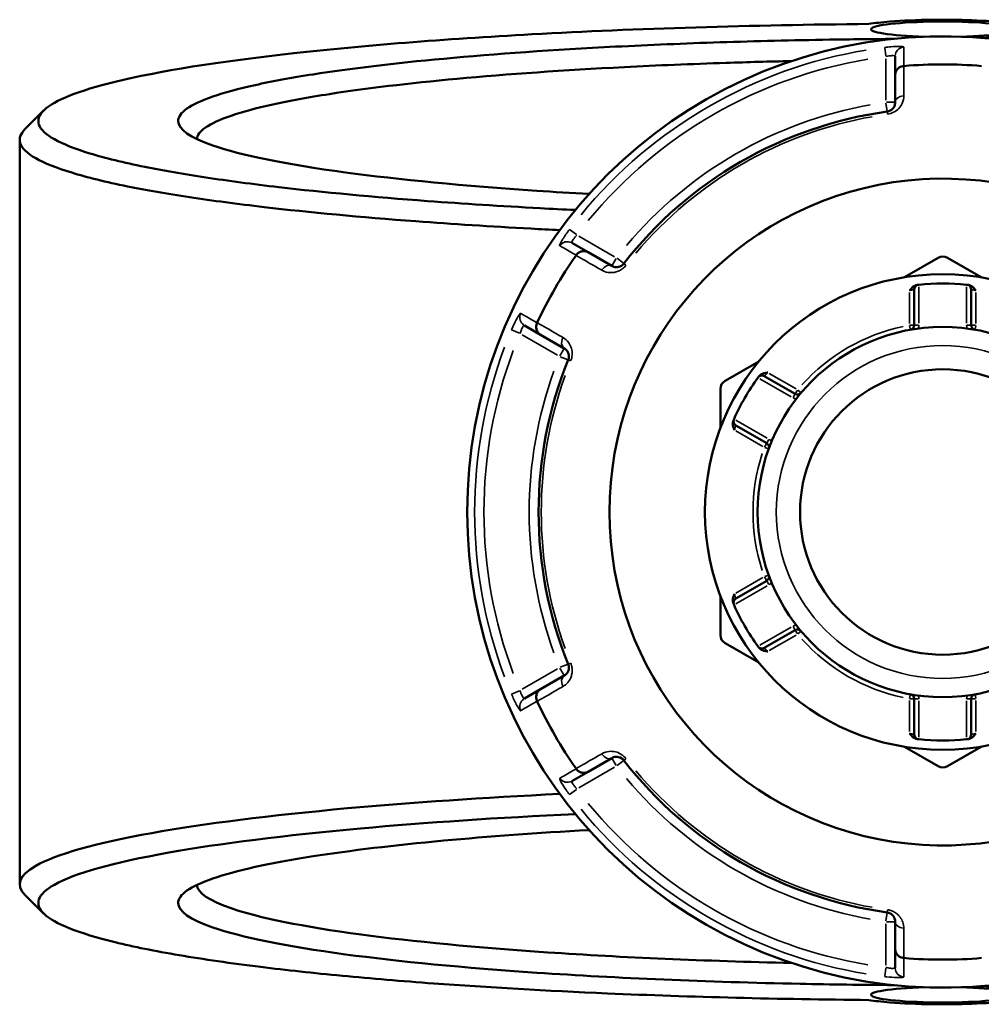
# Model space of a CAD drawing. Header units: millimetres. Extents: x 0 to 926, y 0 to 979.
# Tile 13 of 18: x 313 to 416, y 704 to 810. Entities that reach past the tile are written whole.
import ezdxf

# ---------------------------------------------------------------- set-up
doc = ezdxf.new("R2010")
doc.units = ezdxf.units.MM
doc.layers.add('Visible (ANSI)', color=7, linetype='Continuous', lineweight=50)
doc.layers.add('Visible Narrow (ANSI)', color=7, linetype='Continuous', lineweight=35)

msp = doc.modelspace()

# ---------------------------------------------------------------- linework, layer by layer
at = {"layer": 'Visible (ANSI)'}
for p, q in [((406.452, 805.798), (406.452, 803.792)), ((406.452, 803.792), (406.452, 800.865)), ((312.552, 796.845), (312.552, 717.027)), ((373.524, 784.781), (371.787, 785.784)), ((376.059, 783.317), (373.524, 784.781)), ((411.052, 784.188), (407.441, 782.103)), ((415.664, 782.103), (412.052, 784.188)), ((408.492, 780.799), (408.492, 776.973)), ((414.612, 776.973), (414.612, 780.799)), ((366.687, 776.951), (368.424, 775.947)), ((368.424, 775.947), (370.959, 774.484)), ((391.813, 773.08), (388.202, 770.995)), ((395.731, 769.604), (392.416, 771.518)), ((387.702, 770.129), (387.702, 765.959)), ((389.356, 766.218), (392.671, 764.304)), ((392.671, 749.568), (389.356, 747.655)), ((387.702, 747.914), (387.702, 743.744)), ((392.416, 742.355), (395.731, 744.268)), ((388.202, 742.878), (391.813, 740.793)), ((370.959, 739.389), (368.424, 737.925)), ((368.424, 737.925), (366.687, 736.922)), ((408.492, 736.9), (408.492, 733.073)), ((414.612, 733.073), (414.612, 736.9)), ((407.441, 731.77), (411.052, 729.685)), ((412.052, 729.685), (415.664, 731.77)), ((373.524, 729.092), (376.059, 730.555)), ((371.787, 728.089), (373.524, 729.092)), ((406.452, 713.008), (406.452, 710.081)), ((406.452, 710.081), (406.452, 708.074))]:
    msp.add_line(p, q, dxfattribs=at)
for radius in [25.5, 19.85, 15.3]:
    msp.add_circle((411.552, 756.936), radius, dxfattribs=at)
for centre, radius, start, end in [((411.552, 756.936), 51, 18.66141, 341.33859), ((411.552, 756.936), 47.999, 85.02648, 94.97352), ((411.552, 756.936), 43.35, 97.90565, 142.09435), ((411.552, 756.936), 35.749, 22.18705, 337.81295), ((411.552, 756.936), 47.999, 145.02648, 154.97352), ((411.552, 783.322), 1, 60, 120), ((408.992, 780.799), 0.5, 96.1232, 180), ((411.552, 756.936), 24.5, 84.00223, 95.99777), ((414.112, 780.799), 0.5, 0, 83.8768), ((407.992, 776.973), 0.5, 280.07508, 0), ((415.112, 776.973), 0.5, 180, 259.92492), ((411.552, 756.936), 43.35, 157.90565, 202.09435), ((388.702, 770.129), 1, 120, 180), ((411.552, 756.936), 24.5, 144.00223, 155.99777), ((392.166, 771.085), 0.5, 60, 143.8768), ((395.981, 770.037), 0.5, 240, 319.92492), ((389.606, 766.651), 0.5, 156.1232, 240), ((392.421, 763.871), 0.5, 340.07508, 60), ((392.421, 750.001), 0.5, 300, 19.92492), ((389.606, 747.222), 0.5, 120, 203.8768), ((411.552, 756.936), 24.5, 204.00223, 215.99777), ((395.981, 743.835), 0.5, 40.07508, 120), ((388.702, 743.744), 1, 180, 240), ((392.166, 742.788), 0.5, 216.1232, 300), ((407.992, 736.9), 0.5, 0, 79.92492), ((415.112, 736.9), 0.5, 100.07508, 180), ((411.552, 756.936), 47.999, 205.02648, 214.97352), ((408.992, 733.073), 0.5, 180, 263.8768), ((414.112, 733.073), 0.5, 276.1232, 0), ((411.552, 756.936), 24.5, 264.00223, 275.99777), ((411.552, 756.936), 43.35, 217.90565, 262.09435), ((411.552, 730.551), 1, 240, 300), ((411.552, 756.936), 47.999, 265.02648, 274.97352)]:
    msp.add_arc(centre, radius, start, end, dxfattribs=at)
for centre, major_axis in [((411.552, 808.701), (-7.68, 0)), ((411.552, 705.172), (7.68, 0))]:
    msp.add_ellipse(centre, major_axis=major_axis, ratio=0.1076088, start_param=1.8222141, end_param=7.6025639, dxfattribs=at)
for points, knots in [([(372.151, 789.318), (370.875, 789.379), (369.61, 789.443), (364.172, 789.734), (360.135, 789.991), (350.499, 790.71), (345.146, 791.21), (337.544, 792.094), (334.923, 792.441), (330.116, 793.168), (327.929, 793.548), (323.68, 794.405), (321.709, 794.887), (318.461, 795.877), (317.185, 796.385), (315.357, 797.416), (314.805, 797.939), (314.438, 798.989), (314.622, 799.515), (315.173, 800.036), (316.275, 801.079), (318.851, 802.104), (327.417, 804.197), (333.939, 805.24), (349.351, 806.949), (358.023, 807.638), (378.722, 808.773), (391.07, 809.151), (403.626, 809.261)], [0.4183327, 0.4183327, 0.4183327, 0.4183327, 0.4615453, 0.4615453, 0.6062071, 0.6062071, 0.8241766, 0.8241766, 0.952394, 0.952394, 1.0806113, 1.0806113, 1.2314553, 1.2314553, 1.3822992, 1.3822992, 1.5331432, 1.5331432, 1.6839871, 1.6839871, 1.6839871, 1.985675, 1.985675, 2.3411623, 2.3411623, 2.6700963, 2.6700963, 3.05978, 3.05978, 3.05978, 3.05978]), ([(403.626, 809.261), (404.234, 809.361), (405.005, 809.449), (407.22, 809.627), (408.81, 809.695), (411.872, 809.733), (413.329, 809.716), (416.115, 809.611), (417.427, 809.519), (419.119, 809.325), (419.665, 809.239), (420.08, 809.147), (420.496, 809.055), (420.782, 808.956), (421.154, 808.692), (421.012, 808.524), (420.009, 808.21), (419.133, 808.065), (417.278, 807.88), (416.463, 807.821), (415.584, 807.777)], [-4.132247, -4.132247, -4.132247, -4.132247, -3.7820353, -3.7820353, -3.2580491, -3.2580491, -2.8051069, -2.8051069, -2.3233879, -2.3233879, -2.0223135, -2.0223135, -2.0223135, -1.7212392, -1.7212392, -1.2395202, -1.2395202, -0.7472553, -0.7472553, -0.4398674, -0.4398674, -0.4398674, -0.4398674]), ([(406.262, 807.661), (403.968, 807.645), (401.68, 807.619), (395.44, 807.518), (391.517, 807.423), (383.843, 807.172), (380.092, 807.016), (369.826, 806.493), (363.611, 806.058), (352.732, 805.05), (348.01, 804.484), (341.693, 803.498), (339.61, 803.114), (336.004, 802.316), (334.481, 801.902), (332.031, 801.055), (331.103, 800.621), (329.864, 799.744), (329.552, 799.301), (329.552, 798.857), (329.552, 797.97), (330.806, 797.083), (336.281, 795.189), (341.137, 794.205), (353.243, 792.575), (360.216, 791.906), (369.848, 791.257), (371.718, 791.142), (373.628, 791.035)], [0.0645476, 0.0645476, 0.0645476, 0.0645476, 0.1486496, 0.1486496, 0.2953675, 0.2953675, 0.4420853, 0.4420853, 0.7108603, 0.7108603, 0.9673324, 0.9673324, 1.1181984, 1.1181984, 1.2690644, 1.2690644, 1.4199304, 1.4199304, 1.5707963, 1.5707963, 1.5707963, 1.8725283, 1.8725283, 2.2450488, 2.2450488, 2.5820546, 2.5820546, 2.6608367, 2.6608367, 2.6608367, 2.6608367]), ([(331.555, 796.919), (331.588, 797.335), (331.902, 797.751), (333.108, 798.59), (334.023, 799.013), (336.432, 799.839), (337.926, 800.242), (341.458, 801.02), (343.496, 801.394), (349.671, 802.355), (354.28, 802.906), (364.888, 803.888), (370.943, 804.311), (380.939, 804.82), (384.591, 804.972), (390.63, 805.169), (392.967, 805.234), (395.326, 805.286)], [-1.564937, -1.564937, -1.564937, -1.564937, -1.4199304, -1.4199304, -1.2690644, -1.2690644, -1.1181984, -1.1181984, -0.9673324, -0.9673324, -0.7108603, -0.7108603, -0.4420853, -0.4420853, -0.2953675, -0.2953675, -0.204791, -0.204791, -0.204791, -0.204791]), ([(406.452, 803.792), (406.452, 803.793), (406.452, 803.795), (406.453, 803.915), (406.476, 804.033), (406.566, 804.253), (406.631, 804.355), (406.799, 804.532), (406.901, 804.605), (407.124, 804.71), (407.243, 804.742), (407.366, 804.753)], [-0.15371258, -0.15371258, -0.15371258, -0.15371258, -0.15323729, -0.15323729, -0.11409168, -0.11409168, -0.07545593, -0.07545593, -0.03695789, -0.03695789, 0, 0, 0, 0]), ([(406.452, 800.865), (406.452, 800.726), (406.424, 800.586), (406.28, 800.269), (406.134, 800.091), (405.815, 799.927), (405.704, 799.89), (405.59, 799.874)], [0, 0, 0, 0, 0.11734182, 0.11734182, 0.27620858, 0.27620858, 0.34541645, 0.34541645, 0.34541645, 0.34541645]), ([(313.121, 797.986), (312.617, 797.482), (312.448, 796.974), (312.791, 795.932), (313.344, 795.398), (315.19, 794.345), (316.482, 793.827), (319.78, 792.816), (321.784, 792.324), (326.108, 791.448), (328.336, 791.06), (333.235, 790.317), (335.908, 789.963), (343.665, 789.059), (349.129, 788.547), (358.973, 787.812), (363.098, 787.55), (368.402, 787.266), (369.434, 787.213), (370.474, 787.162)], [-1.675879, -1.675879, -1.675879, -1.675879, -1.5331432, -1.5331432, -1.3822992, -1.3822992, -1.2314553, -1.2314553, -1.0806113, -1.0806113, -0.952394, -0.952394, -0.8241766, -0.8241766, -0.6062071, -0.6062071, -0.4615453, -0.4615453, -0.4269664, -0.4269664, -0.4269664, -0.4269664]), ([(372.236, 784.47), (372.306, 784.571), (372.393, 784.658), (372.596, 784.799), (372.71, 784.85), (372.947, 784.908), (373.068, 784.913), (373.304, 784.881), (373.418, 784.842), (373.522, 784.782), (373.523, 784.782), (373.524, 784.781)], [-0.15359504, -0.15359504, -0.15359504, -0.15359504, -0.11655084, -0.11655084, -0.07796278, -0.07796278, -0.03923704, -0.03923704, 0, 0, 0.00047627, 0.00047627, 0.00047627, 0.00047627]), ([(377.348, 783.569), (377.322, 783.535), (377.293, 783.503), (377.214, 783.425), (377.161, 783.382), (377.033, 783.298), (376.956, 783.262), (376.809, 783.212), (376.739, 783.197), (376.568, 783.178), (376.469, 783.183), (376.261, 783.222), (376.155, 783.262), (376.059, 783.317)], [0, 0, 0, 0, 0.02585168, 0.02585168, 0.06721438, 0.06721438, 0.12288915, 0.12288915, 0.17445287, 0.17445287, 0.25141662, 0.25141662, 0.34541603, 0.34541603, 0.34541603, 0.34541603]), ([(407.992, 780.671), (407.993, 780.672), (407.994, 780.674), (408.078, 780.784), (408.163, 780.893), (408.336, 781.065), (408.43, 781.144), (408.635, 781.248), (408.722, 781.272), (408.802, 781.282)], [-0.000503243, -0.000503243, -0.000503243, -0.000503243, 0, 0, 0.040898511, 0.040898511, 0.07222033, 0.07222033, 0.097403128, 0.097403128, 0.097403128, 0.097403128]), ([(408.939, 781.297), (408.939, 781.297), (408.933, 781.296), (408.9, 781.292), (408.863, 781.288), (408.809, 781.282), (408.806, 781.282), (408.802, 781.282)], [0.631886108, 0.631886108, 0.631886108, 0.631886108, 0.651250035, 0.651250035, 0.682232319, 0.682232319, 0.684271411, 0.684271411, 0.684271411, 0.684271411]), ([(414.303, 781.282), (414.299, 781.282), (414.296, 781.282), (414.242, 781.288), (414.205, 781.292), (414.172, 781.296), (414.166, 781.297), (414.166, 781.297)], [0.579500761, 0.579500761, 0.579500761, 0.579500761, 0.581525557, 0.581525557, 0.612516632, 0.612516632, 0.631886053, 0.631886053, 0.631886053, 0.631886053]), ([(414.303, 781.282), (414.383, 781.272), (414.47, 781.248), (414.674, 781.144), (414.769, 781.065), (414.942, 780.893), (415.027, 780.784), (415.11, 780.674), (415.111, 780.672), (415.112, 780.671)], [0, 0, 0, 0, 0.02421576, 0.02421576, 0.054334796, 0.054334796, 0.093662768, 0.093662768, 0.094146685, 0.094146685, 0.094146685, 0.094146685]), ([(368.424, 775.947), (368.423, 775.948), (368.422, 775.949), (368.318, 776.009), (368.228, 776.088), (368.081, 776.276), (368.026, 776.384), (367.957, 776.618), (367.944, 776.742), (367.965, 776.988), (367.997, 777.107), (368.049, 777.219)], [-0.15371258, -0.15371258, -0.15371258, -0.15371258, -0.15323743, -0.15323743, -0.11409174, -0.11409174, -0.0754562, -0.0754562, -0.03695796, -0.03695796, 0, 0, 0, 0]), ([(370.959, 774.484), (371.079, 774.415), (371.187, 774.32), (371.393, 774.032), (371.475, 773.807), (371.45, 773.447), (371.426, 773.341), (371.386, 773.242)], [0, 0, 0, 0, 0.11734182, 0.11734182, 0.28109054, 0.28109054, 0.34541684, 0.34541684, 0.34541684, 0.34541684]), ([(391.844, 771.491), (391.892, 771.556), (391.957, 771.619), (392.149, 771.744), (392.264, 771.786), (392.5, 771.85), (392.637, 771.869), (392.774, 771.886), (392.776, 771.886), (392.778, 771.887)], [0, 0, 0, 0, 0.02421576, 0.02421576, 0.054334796, 0.054334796, 0.093662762, 0.093662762, 0.094146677, 0.094146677, 0.094146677, 0.094146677]), ([(391.844, 771.491), (391.82, 771.459), (391.802, 771.433), (391.771, 771.392), (391.763, 771.38), (391.763, 771.38)], [0.261120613, 0.261120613, 0.261120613, 0.261120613, 0.28428582, 0.28428582, 0.313505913, 0.313505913, 0.313505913, 0.313505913]), ([(389.218, 765.721), (389.217, 765.722), (389.216, 765.724), (389.163, 765.851), (389.11, 765.979), (389.048, 766.216), (389.027, 766.336), (389.039, 766.566), (389.062, 766.653), (389.094, 766.727)], [-0.000503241, -0.000503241, -0.000503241, -0.000503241, 0, 0, 0.040898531, 0.040898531, 0.072220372, 0.072220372, 0.097403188, 0.097403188, 0.097403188, 0.097403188]), ([(389.149, 766.853), (389.149, 766.853), (389.147, 766.847), (389.133, 766.817), (389.118, 766.783), (389.097, 766.734), (389.095, 766.73), (389.094, 766.727)], [0.63188605, 0.63188605, 0.63188605, 0.63188605, 0.651253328, 0.651253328, 0.682240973, 0.682240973, 0.684271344, 0.684271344, 0.684271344, 0.684271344]), ([(389.094, 747.145), (389.062, 747.219), (389.039, 747.307), (389.027, 747.536), (389.048, 747.657), (389.11, 747.893), (389.163, 748.022), (389.216, 748.149), (389.217, 748.151), (389.218, 748.152)], [0, 0, 0, 0, 0.02421576, 0.02421576, 0.054334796, 0.054334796, 0.093662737, 0.093662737, 0.094146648, 0.094146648, 0.094146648, 0.094146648]), ([(389.094, 747.145), (389.095, 747.142), (389.097, 747.139), (389.118, 747.089), (389.133, 747.056), (389.147, 747.025), (389.149, 747.019), (389.149, 747.019)], [0.579500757, 0.579500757, 0.579500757, 0.579500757, 0.58153129, 0.58153129, 0.612518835, 0.612518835, 0.63188605, 0.63188605, 0.63188605, 0.63188605]), ([(391.763, 742.493), (391.763, 742.493), (391.766, 742.488), (391.786, 742.461), (391.808, 742.431), (391.84, 742.388), (391.842, 742.385), (391.844, 742.382)], [0.631886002, 0.631886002, 0.631886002, 0.631886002, 0.65125392, 0.65125392, 0.682242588, 0.682242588, 0.684271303, 0.684271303, 0.684271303, 0.684271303]), ([(392.778, 741.986), (392.776, 741.986), (392.774, 741.986), (392.637, 742.004), (392.5, 742.022), (392.264, 742.087), (392.149, 742.129), (391.957, 742.254), (391.892, 742.317), (391.844, 742.382)], [-0.000503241, -0.000503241, -0.000503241, -0.000503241, 0, 0, 0.040898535, 0.040898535, 0.072220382, 0.072220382, 0.097403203, 0.097403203, 0.097403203, 0.097403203]), ([(371.386, 740.631), (371.402, 740.591), (371.416, 740.55), (371.444, 740.443), (371.454, 740.376), (371.463, 740.223), (371.456, 740.138), (371.425, 739.986), (371.403, 739.918), (371.334, 739.76), (371.281, 739.677), (371.143, 739.516), (371.055, 739.444), (370.959, 739.389)], [0, 0, 0, 0, 0.02585168, 0.02585168, 0.06721438, 0.06721438, 0.12292214, 0.12292214, 0.17440412, 0.17440412, 0.25131567, 0.25131567, 0.345416, 0.345416, 0.345416, 0.345416]), ([(368.049, 736.654), (367.997, 736.766), (367.965, 736.885), (367.944, 737.13), (367.957, 737.255), (368.026, 737.489), (368.081, 737.596), (368.228, 737.784), (368.318, 737.863), (368.422, 737.924), (368.423, 737.925), (368.424, 737.925)], [-0.15359506, -0.15359506, -0.15359506, -0.15359506, -0.11655085, -0.11655085, -0.07796276, -0.07796276, -0.03923705, -0.03923705, 0, 0, 0.00047625, 0.00047625, 0.00047625, 0.00047625]), ([(408.802, 732.591), (408.722, 732.6), (408.635, 732.625), (408.43, 732.729), (408.336, 732.807), (408.163, 732.979), (408.078, 733.089), (407.994, 733.199), (407.993, 733.201), (407.992, 733.202)], [0, 0, 0, 0, 0.02421576, 0.02421576, 0.054334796, 0.054334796, 0.093662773, 0.093662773, 0.094146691, 0.094146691, 0.094146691, 0.094146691]), ([(415.112, 733.202), (415.111, 733.201), (415.11, 733.199), (415.027, 733.089), (414.942, 732.979), (414.769, 732.807), (414.674, 732.729), (414.47, 732.625), (414.383, 732.6), (414.303, 732.591)], [-0.000503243, -0.000503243, -0.000503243, -0.000503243, 0, 0, 0.040898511, 0.040898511, 0.07222033, 0.07222033, 0.097403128, 0.097403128, 0.097403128, 0.097403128]), ([(408.802, 732.591), (408.842, 732.587), (408.873, 732.583), (408.924, 732.578), (408.939, 732.576), (408.939, 732.576)], [0.183049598, 0.183049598, 0.183049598, 0.183049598, 0.206214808, 0.206214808, 0.235434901, 0.235434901, 0.235434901, 0.235434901]), ([(414.166, 732.576), (414.166, 732.576), (414.172, 732.577), (414.205, 732.58), (414.242, 732.584), (414.296, 732.59), (414.299, 732.591), (414.303, 732.591)], [0.631886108, 0.631886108, 0.631886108, 0.631886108, 0.651250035, 0.651250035, 0.682232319, 0.682232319, 0.684271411, 0.684271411, 0.684271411, 0.684271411]), ([(376.059, 730.555), (376.179, 730.625), (376.315, 730.67), (376.67, 730.705), (376.908, 730.663), (377.207, 730.458), (377.284, 730.386), (377.348, 730.304)], [0, 0, 0, 0, 0.11734182, 0.11734182, 0.28278882, 0.28278882, 0.34541683, 0.34541683, 0.34541683, 0.34541683]), ([(373.524, 729.092), (373.523, 729.091), (373.522, 729.09), (373.418, 729.031), (373.304, 728.992), (373.068, 728.959), (372.947, 728.965), (372.71, 729.022), (372.596, 729.073), (372.393, 729.214), (372.306, 729.301), (372.236, 729.402)], [-0.15371258, -0.15371258, -0.15371258, -0.15371258, -0.15323742, -0.15323742, -0.11409173, -0.11409173, -0.07545617, -0.07545617, -0.03695795, -0.03695795, 0, 0, 0, 0]), ([(370.476, 726.71), (362.286, 726.309), (354.605, 725.788), (339.439, 724.413), (332.314, 723.515), (320.679, 721.437), (316.439, 720.24), (312.471, 717.976), (312.085, 716.924), (313.121, 715.887)], [0.4269664, 0.4269664, 0.4269664, 0.4269664, 0.6992602, 0.6992602, 1.0272087, 1.0272087, 1.3822992, 1.3822992, 1.675879, 1.675879, 1.675879, 1.675879]), ([(403.626, 704.611), (398.825, 704.654), (394.053, 704.735), (384.674, 704.972), (380.067, 705.128), (369.048, 705.601), (362.789, 705.96), (353.536, 706.638), (350.259, 706.912), (344.059, 707.505), (341.135, 707.822), (335.208, 708.555), (332.282, 708.976), (327.053, 709.863), (324.749, 710.327), (320.817, 711.288), (319.188, 711.784), (316.642, 712.798), (315.724, 713.315), (315.173, 713.837), (314.071, 714.88), (314.443, 715.941), (318.423, 718.186), (322.598, 719.358), (334.022, 721.392), (341.007, 722.271), (356.074, 723.635), (363.855, 724.157), (372.153, 724.555)], [-3.05978, -3.05978, -3.05978, -3.05978, -2.9107735, -2.9107735, -2.7617671, -2.7617671, -2.5437976, -2.5437976, -2.4155802, -2.4155802, -2.2873629, -2.2873629, -2.1365189, -2.1365189, -1.985675, -1.985675, -1.8348311, -1.8348311, -1.6839871, -1.6839871, -1.6839871, -1.3822992, -1.3822992, -1.0272087, -1.0272087, -0.6992602, -0.6992602, -0.4183327, -0.4183327, -0.4183327, -0.4183327]), ([(373.628, 722.838), (368.051, 722.525), (362.81, 722.143), (352.732, 721.209), (348.01, 720.643), (341.693, 719.657), (339.61, 719.272), (336.004, 718.475), (334.481, 718.061), (332.031, 717.214), (331.103, 716.78), (329.864, 715.903), (329.552, 715.459), (329.552, 715.016), (329.552, 714.129), (330.806, 713.241), (336.281, 711.348), (341.137, 710.364), (353.243, 708.734), (360.216, 708.065), (376.642, 706.958), (386.275, 706.552), (399.569, 706.28), (402.909, 706.235), (406.262, 706.211)], [-2.6608367, -2.6608367, -2.6608367, -2.6608367, -2.4307324, -2.4307324, -2.1742602, -2.1742602, -2.0233942, -2.0233942, -1.8725283, -1.8725283, -1.7216623, -1.7216623, -1.5707963, -1.5707963, -1.5707963, -1.2690644, -1.2690644, -0.8965439, -0.8965439, -0.559538, -0.559538, -0.1874704, -0.1874704, -0.0645476, -0.0645476, -0.0645476, -0.0645476]), ([(395.326, 708.586), (386.088, 708.793), (377.192, 709.178), (361.58, 710.229), (354.779, 710.88), (342.955, 712.468), (338.202, 713.427), (332.865, 715.257), (331.623, 716.105), (331.555, 716.954)], [0.204791, 0.204791, 0.204791, 0.204791, 0.559538, 0.559538, 0.8965439, 0.8965439, 1.2690644, 1.2690644, 1.564937, 1.564937, 1.564937, 1.564937]), ([(405.59, 713.998), (405.633, 713.992), (405.675, 713.984), (405.782, 713.954), (405.845, 713.93), (405.982, 713.861), (406.052, 713.812), (406.168, 713.71), (406.216, 713.657), (406.318, 713.519), (406.363, 713.432), (406.434, 713.232), (406.452, 713.12), (406.452, 713.008)], [0, 0, 0, 0, 0.02585168, 0.02585168, 0.06721438, 0.06721438, 0.12305037, 0.12305037, 0.17415567, 0.17415567, 0.25081718, 0.25081718, 0.34541583, 0.34541583, 0.34541583, 0.34541583]), ([(407.366, 709.12), (407.243, 709.13), (407.124, 709.162), (406.901, 709.267), (406.799, 709.341), (406.631, 709.517), (406.566, 709.619), (406.476, 709.84), (406.453, 709.958), (406.452, 710.078), (406.452, 710.079), (406.452, 710.081)], [-0.15359492, -0.15359492, -0.15359492, -0.15359492, -0.11655078, -0.11655078, -0.07796289, -0.07796289, -0.03923697, -0.03923697, 0, 0, 0.0004764, 0.0004764, 0.0004764, 0.0004764]), ([(415.584, 706.096), (416.463, 706.051), (417.278, 705.992), (419.133, 705.808), (420.009, 705.663), (421.012, 705.349), (421.154, 705.181), (420.782, 704.917), (420.496, 704.818), (420.08, 704.726), (419.665, 704.633), (419.119, 704.548), (417.427, 704.353), (416.115, 704.262), (413.329, 704.157), (411.872, 704.139), (408.81, 704.178), (407.22, 704.246), (405.005, 704.424), (404.234, 704.512), (403.626, 704.611)], [0.4398674, 0.4398674, 0.4398674, 0.4398674, 0.7472553, 0.7472553, 1.2395202, 1.2395202, 1.7212392, 1.7212392, 2.0223135, 2.0223135, 2.0223135, 2.3233879, 2.3233879, 2.8051069, 2.8051069, 3.2580491, 3.2580491, 3.7820353, 3.7820353, 4.132247, 4.132247, 4.132247, 4.132247])]:
    msp.add_open_spline(points, degree=3, knots=knots, dxfattribs=at)
for points in [[(407.391, 804.755), (407.383, 804.754), (407.374, 804.753), (407.366, 804.753)], [(313.121, 797.986), (313.784, 798.648), (314.447, 799.311), (315.109, 799.974)], [(372.236, 784.47), (372.231, 784.463), (372.226, 784.456), (372.221, 784.449)], [(408.992, 781.302), (408.975, 781.3), (408.957, 781.299), (408.939, 781.297)], [(414.166, 781.297), (414.148, 781.299), (414.13, 781.3), (414.112, 781.302)], [(368.06, 777.242), (368.056, 777.234), (368.053, 777.226), (368.049, 777.219)], [(391.763, 771.38), (391.752, 771.365), (391.741, 771.351), (391.731, 771.336)], [(389.171, 766.902), (389.164, 766.886), (389.156, 766.87), (389.149, 766.853)], [(389.149, 747.019), (389.156, 747.003), (389.164, 746.987), (389.171, 746.97)], [(391.731, 742.536), (391.741, 742.522), (391.752, 742.508), (391.763, 742.493)], [(368.049, 736.654), (368.053, 736.646), (368.056, 736.639), (368.06, 736.631)], [(408.939, 732.576), (408.957, 732.574), (408.975, 732.572), (408.992, 732.57)], [(414.112, 732.57), (414.13, 732.572), (414.148, 732.574), (414.166, 732.576)], [(372.221, 729.423), (372.226, 729.416), (372.231, 729.409), (372.236, 729.402)], [(315.109, 713.899), (314.447, 714.562), (313.784, 715.224), (313.121, 715.887)], [(407.366, 709.12), (407.374, 709.119), (407.383, 709.119), (407.391, 709.118)]]:
    msp.add_open_spline(points, degree=3, dxfattribs=at)
at = {"layer": 'Visible Narrow (ANSI)'}
for p, q in [((405.33, 806.745), (405.443, 805.839)), ((405.452, 805.521), (405.452, 801.11)), ((405.463, 800.787), (405.59, 799.877)), ((406.449, 800.865), (405.531, 800.865)), ((405.59, 799.874), (405.627, 799.611)), ((372.256, 786.678), (371.528, 787.229)), ((376.347, 784.306), (372.527, 786.511)), ((376.52, 784.115), (376.061, 783.32)), ((377.346, 783.571), (376.621, 784.135)), ((377.558, 783.406), (377.349, 783.569)), ((407.992, 780.486), (407.992, 777.157)), ((408.992, 777.189), (408.992, 781.086)), ((414.112, 781.086), (414.112, 777.189)), ((415.112, 777.157), (415.112, 780.486)), ((365.306, 776.452), (366.147, 776.097)), ((407.999, 776.934), (408.08, 776.482)), ((408.491, 776.973), (408.032, 776.973)), ((408.953, 776.973), (408.494, 776.973)), ((414.611, 776.973), (414.152, 776.973)), ((415.073, 776.973), (414.614, 776.973)), ((415.025, 776.482), (415.106, 776.934)), ((366.427, 775.946), (370.247, 773.74)), ((370.958, 774.481), (370.498, 773.686)), ((370.532, 773.588), (371.383, 773.243)), ((371.387, 773.241), (371.632, 773.142)), ((395.82, 770.13), (392.938, 771.794)), ((391.918, 771.228), (395.293, 769.28)), ((395.961, 770.004), (395.731, 769.606)), ((396.362, 769.717), (396.011, 770.012)), ((395.73, 769.603), (395.5, 769.205)), ((392.733, 764.846), (389.358, 766.794)), ((389.378, 765.628), (392.26, 763.964)), ((392.901, 764.703), (392.671, 764.306)), ((392.67, 764.303), (392.44, 763.905)), ((392.457, 763.858), (392.889, 763.702)), ((392.26, 749.909), (389.378, 748.245)), ((392.44, 749.967), (392.67, 749.57)), ((392.889, 750.171), (392.457, 750.015)), ((392.671, 749.567), (392.901, 749.169)), ((389.358, 747.079), (392.733, 749.027)), ((395.293, 744.593), (391.918, 742.645)), ((395.5, 744.667), (395.73, 744.27)), ((392.938, 742.079), (395.82, 743.743)), ((395.731, 744.267), (395.961, 743.869)), ((396.011, 743.86), (396.362, 744.156)), ((370.247, 740.132), (366.427, 737.927)), ((370.498, 740.187), (370.958, 739.392)), ((371.383, 740.63), (370.532, 740.284)), ((371.632, 740.731), (371.387, 740.631)), ((366.147, 737.776), (365.306, 737.421)), ((408.08, 737.391), (407.999, 736.939)), ((408.032, 736.9), (408.491, 736.9)), ((408.494, 736.9), (408.953, 736.9)), ((414.152, 736.9), (414.611, 736.9)), ((414.614, 736.9), (415.073, 736.9)), ((415.106, 736.939), (415.025, 737.391)), ((407.992, 736.715), (407.992, 733.387)), ((408.992, 732.787), (408.992, 736.684)), ((414.112, 736.684), (414.112, 732.787)), ((415.112, 733.387), (415.112, 736.715)), ((372.527, 727.361), (376.347, 729.567)), ((376.061, 730.553), (376.52, 729.757)), ((376.621, 729.738), (377.346, 730.302)), ((377.349, 730.304), (377.558, 730.467)), ((371.528, 726.643), (372.256, 727.194)), ((405.59, 713.995), (405.463, 713.086)), ((405.627, 714.262), (405.59, 713.999)), ((405.452, 712.763), (405.452, 708.352)), ((405.531, 713.008), (406.449, 713.008)), ((405.443, 708.034), (405.33, 707.128))]:
    msp.add_line(p, q, dxfattribs=at)
msp.add_circle((411.552, 756.936), 17.85, dxfattribs=at)
for centre, radius, start, end in [((411.552, 756.936), 50.205, 99.40871, 140.59129), ((411.552, 756.936), 49.209, 99.40871, 140.59129), ((411.552, 756.936), 44.35, 100.11509, 139.88491), ((411.552, 756.936), 43.057, 100.11509, 139.88491), ((411.552, 756.936), 20.35, 102.06758, 137.93242), ((407.992, 776.973), 1, 339.90584, 358.94241), ((415.112, 776.973), 1, 181.05759, 200.09416), ((411.552, 756.936), 50.205, 159.40871, 200.59129), ((411.552, 756.936), 49.209, 159.40871, 200.59129), ((411.552, 756.936), 44.35, 160.11509, 199.88491), ((411.552, 756.936), 43.057, 160.11509, 199.88491), ((395.981, 770.037), 1, 241.05759, 260.09416), ((392.421, 763.871), 1, 39.90584, 58.94241), ((411.552, 756.936), 20.35, 162.06758, 197.93242), ((392.421, 750.001), 1, 301.05759, 320.09416), ((395.981, 743.835), 1, 99.90584, 118.94241), ((411.552, 756.936), 20.35, 222.06758, 257.93242), ((407.992, 736.9), 1, 1.05759, 20.09416), ((415.112, 736.9), 1, 159.90584, 178.94241), ((411.552, 756.936), 43.057, 220.11509, 259.88491), ((411.552, 756.936), 44.35, 220.11509, 259.88491), ((411.552, 756.936), 49.209, 219.40871, 260.59129), ((411.552, 756.936), 50.205, 219.40871, 260.59129)]:
    msp.add_arc(centre, radius, start, end, dxfattribs=at)
for centre, major_axis, ratio, start_param, end_param in [((407.452, 805.798), (-1, 0), 0.9961681, 4.8701533, 6.2088152), ((407.452, 800.865), (-1, 0), 0.7055719, 4.8533994, 6.2079334), ((371.287, 784.918), (0.5, 0.866), 0.9961681, 0.0743701, 1.413032), ((375.559, 782.451), (0.5, 0.866), 0.7055719, 0.0752519, 1.4297859), ((367.187, 777.817), (-0.5, -0.866), 0.9961681, 4.8701533, 6.2088152), ((371.459, 775.35), (-0.5, -0.866), 0.7055719, 4.8533994, 6.2079334), ((371.459, 738.523), (-0.5, 0.866), 0.7055719, 0.0752519, 1.4297859), ((367.187, 736.056), (-0.5, 0.866), 0.9961681, 0.0743701, 1.413032), ((375.559, 731.421), (0.5, -0.866), 0.7055719, 4.8533994, 6.2079334), ((371.287, 728.955), (0.5, -0.866), 0.9961681, 4.8701533, 6.2088152), ((407.452, 713.008), (-1, 0), 0.7055719, 0.0752519, 1.4297859), ((407.452, 708.074), (-1, 0), 0.9961681, 0.0743701, 1.413032)]:
    msp.add_ellipse(centre, major_axis=major_axis, ratio=ratio, start_param=start_param, end_param=end_param, dxfattribs=at)
for points, knots in [([(407.369, 806.791), (407.369, 806.833), (407.193, 806.86), (406.643, 806.864), (406.333, 806.851), (405.779, 806.805), (405.553, 806.782), (405.329, 806.754)], [-0.31481287, -0.31481287, -0.31481287, -0.31481287, -0.1729885, -0.1729885, -0.06653404, -0.06653404, 0, 0, 0, 0]), ([(407.366, 804.753), (407.366, 804.846), (407.366, 804.939), (407.367, 805.291), (407.367, 805.549), (407.367, 805.808), (407.368, 806.108), (407.368, 806.407), (407.369, 806.735), (407.369, 806.763), (407.369, 806.791)], [-3.5347812, -3.5347812, -3.5347812, -3.5347812, -3.2152251, -3.2152251, -2.32853, -2.32853, -2.32853, -1.300862, -1.300862, -1.2046153, -1.2046153, -1.2046153, -1.2046153]), ([(405.452, 805.766), (405.562, 805.793), (405.673, 805.816), (405.945, 805.86), (406.097, 805.872), (406.366, 805.867), (406.452, 805.84), (406.452, 805.798)], [0, 0, 0, 0, 0.06653404, 0.06653404, 0.1729885, 0.1729885, 0.31481287, 0.31481287, 0.31481287, 0.31481287]), ([(407.387, 801.569), (407.387, 801.83), (407.387, 802.091), (407.388, 802.352), (407.389, 803.153), (407.39, 803.954), (407.391, 804.755)], [-0.97913562, -0.97913562, -0.97913562, -0.97913562, -0.86869802, -0.86869802, -0.86869802, -0.52954924, -0.52954924, -0.52954924, -0.52954924]), ([(405.63, 799.584), (405.863, 799.616), (406.088, 799.69), (406.737, 800.021), (407.035, 800.377), (407.328, 801.011), (407.386, 801.292), (407.387, 801.569)], [-0.34541645, -0.34541645, -0.34541645, -0.34541645, -0.27620858, -0.27620858, -0.11734182, -0.11734182, 0, 0, 0, 0]), ([(371.521, 787.235), (371.258, 786.887), (371.01, 786.529), (370.703, 786.04), (370.609, 785.874), (370.499, 785.653), (370.47, 785.581), (370.456, 785.509), (370.458, 785.492), (370.469, 785.487)], [-0.31481094, -0.31481094, -0.31481094, -0.31481094, -0.18655676, -0.18655676, -0.10364264, -0.10364264, -0.03986256, -0.03986256, 0, 0, 0, 0]), ([(371.787, 785.784), (371.777, 785.79), (371.771, 785.801), (371.767, 785.842), (371.776, 785.881), (371.823, 785.993), (371.868, 786.075), (372.027, 786.309), (372.163, 786.477), (372.315, 786.634)], [0, 0, 0, 0, 0.03986256, 0.03986256, 0.10364264, 0.10364264, 0.18655676, 0.18655676, 0.31481094, 0.31481094, 0.31481094, 0.31481094]), ([(370.469, 785.487), (370.493, 785.473), (370.517, 785.459), (370.801, 785.295), (371.061, 785.146), (371.321, 784.996), (371.545, 784.868), (371.769, 784.739), (372.074, 784.563), (372.155, 784.517), (372.236, 784.47)], [-2.8973048, -2.8973048, -2.8973048, -2.8973048, -2.8010582, -2.8010582, -1.7733902, -1.7733902, -1.7733902, -0.8866951, -0.8866951, -0.5671389, -0.5671389, -0.5671389, -0.5671389]), ([(372.221, 784.449), (372.915, 784.05), (373.609, 783.65), (374.304, 783.251), (374.53, 783.121), (374.756, 782.99), (374.982, 782.86)], [-1.97914638, -1.97914638, -1.97914638, -1.97914638, -1.64003211, -1.64003211, -1.64003211, -1.52956, -1.52956, -1.52956, -1.52956]), ([(374.982, 782.86), (375.175, 782.749), (375.388, 782.67), (375.804, 782.595), (376.003, 782.587), (376.348, 782.628), (376.49, 782.659), (376.786, 782.762), (376.941, 782.837), (377.2, 783.009), (377.307, 783.095), (377.467, 783.254), (377.526, 783.32), (377.579, 783.389)], [-0.34541603, -0.34541603, -0.34541603, -0.34541603, -0.25141662, -0.25141662, -0.17445287, -0.17445287, -0.12288915, -0.12288915, -0.06721438, -0.06721438, -0.02585168, -0.02585168, 0, 0, 0, 0]), ([(407.992, 780.671), (408.017, 780.678), (408.041, 780.685), (408.151, 780.717), (408.233, 780.738), (408.354, 780.768), (408.398, 780.779), (408.455, 780.791), (408.473, 780.795), (408.489, 780.799), (408.492, 780.799), (408.492, 780.799)], [-0.78964304, -0.78964304, -0.78964304, -0.78964304, -0.77486935, -0.77486935, -0.72250929, -0.72250929, -0.68223232, -0.68223232, -0.65125004, -0.65125004, -0.63188611, -0.63188611, -0.63188611, -0.63188611]), ([(414.612, 780.799), (414.612, 780.799), (414.616, 780.799), (414.632, 780.795), (414.65, 780.791), (414.707, 780.779), (414.751, 780.768), (414.872, 780.738), (414.954, 780.717), (415.064, 780.685), (415.088, 780.678), (415.112, 780.671)], [-0.63188605, -0.63188605, -0.63188605, -0.63188605, -0.61251663, -0.61251663, -0.58152556, -0.58152556, -0.54123716, -0.54123716, -0.48886224, -0.48886224, -0.47412919, -0.47412919, -0.47412919, -0.47412919]), ([(366.285, 778.241), (366.263, 778.254), (366.214, 778.208), (366.056, 777.988), (365.941, 777.794), (365.711, 777.359), (365.603, 777.139), (365.428, 776.76), (365.362, 776.608), (365.297, 776.456)], [-0.31481397, -0.31481397, -0.31481397, -0.31481397, -0.2278058, -0.2278058, -0.12655878, -0.12655878, -0.04867645, -0.04867645, 0, 0, 0, 0]), ([(368.049, 777.219), (367.968, 777.265), (367.888, 777.312), (367.583, 777.488), (367.36, 777.618), (367.136, 777.748), (366.877, 777.898), (366.617, 778.048), (366.334, 778.213), (366.31, 778.227), (366.285, 778.241)], [-3.5347812, -3.5347812, -3.5347812, -3.5347812, -3.2152251, -3.2152251, -2.32853, -2.32853, -2.32853, -1.300862, -1.300862, -1.2046153, -1.2046153, -1.2046153, -1.2046153]), ([(370.817, 775.645), (370.591, 775.776), (370.365, 775.907), (370.139, 776.037), (369.446, 776.439), (368.753, 776.84), (368.06, 777.242)], [-2.9717419, -2.9717419, -2.9717419, -2.9717419, -2.86130766, -2.86130766, -2.86130766, -2.52215552, -2.52215552, -2.52215552, -2.52215552]), ([(366.215, 776.068), (366.238, 776.148), (366.263, 776.227), (366.332, 776.422), (366.378, 776.534), (366.484, 776.751), (366.542, 776.845), (366.631, 776.946), (366.665, 776.963), (366.687, 776.951)], [0, 0, 0, 0, 0.04867645, 0.04867645, 0.12655878, 0.12655878, 0.2278058, 0.2278058, 0.31481397, 0.31481397, 0.31481397, 0.31481397]), ([(371.657, 773.132), (371.739, 773.334), (371.788, 773.548), (371.842, 774.28), (371.68, 774.734), (371.27, 775.316), (371.057, 775.506), (370.817, 775.645)], [-0.34541684, -0.34541684, -0.34541684, -0.34541684, -0.28109054, -0.28109054, -0.11734182, -0.11734182, 0, 0, 0, 0]), ([(392.416, 771.518), (392.416, 771.518), (392.421, 771.523), (392.446, 771.551), (392.474, 771.581), (392.561, 771.673), (392.627, 771.741), (392.725, 771.837), (392.751, 771.862), (392.778, 771.887)], [-0.31350591, -0.31350591, -0.31350591, -0.31350591, -0.28428582, -0.28428582, -0.23753367, -0.23753367, -0.17675588, -0.17675588, -0.15574903, -0.15574903, -0.15574903, -0.15574903]), ([(389.218, 765.721), (389.224, 765.745), (389.23, 765.77), (389.257, 765.881), (389.279, 765.963), (389.314, 766.082), (389.327, 766.126), (389.345, 766.182), (389.35, 766.199), (389.355, 766.215), (389.356, 766.218), (389.356, 766.218)], [-0.78964294, -0.78964294, -0.78964294, -0.78964294, -0.77489403, -0.77489403, -0.72252491, -0.72252491, -0.68224097, -0.68224097, -0.65125333, -0.65125333, -0.63188605, -0.63188605, -0.63188605, -0.63188605]), ([(389.356, 747.655), (389.356, 747.655), (389.355, 747.658), (389.35, 747.674), (389.345, 747.691), (389.327, 747.747), (389.314, 747.79), (389.279, 747.91), (389.257, 747.992), (389.23, 748.103), (389.224, 748.127), (389.218, 748.152)], [-0.63188605, -0.63188605, -0.63188605, -0.63188605, -0.61251883, -0.61251883, -0.58153129, -0.58153129, -0.54124748, -0.54124748, -0.48887853, -0.48887853, -0.47412916, -0.47412916, -0.47412916, -0.47412916]), ([(392.778, 741.986), (392.759, 742.003), (392.741, 742.021), (392.659, 742.1), (392.599, 742.161), (392.513, 742.25), (392.482, 742.284), (392.442, 742.327), (392.43, 742.34), (392.419, 742.352), (392.416, 742.355), (392.416, 742.355)], [-0.78964289, -0.78964289, -0.78964289, -0.78964289, -0.77489871, -0.77489871, -0.72252786, -0.72252786, -0.68224259, -0.68224259, -0.65125392, -0.65125392, -0.631886, -0.631886, -0.631886, -0.631886]), ([(370.817, 738.228), (371.009, 738.339), (371.184, 738.484), (371.458, 738.807), (371.564, 738.975), (371.701, 739.294), (371.744, 739.433), (371.803, 739.741), (371.816, 739.912), (371.797, 740.223), (371.776, 740.358), (371.718, 740.577), (371.69, 740.66), (371.657, 740.741)], [-0.345416, -0.345416, -0.345416, -0.345416, -0.25131567, -0.25131567, -0.17440412, -0.17440412, -0.12292214, -0.12292214, -0.06721438, -0.06721438, -0.02585168, -0.02585168, 0, 0, 0, 0]), ([(368.06, 736.631), (368.753, 737.032), (369.446, 737.434), (370.139, 737.835), (370.365, 737.966), (370.591, 738.097), (370.817, 738.228)], [-1.97914638, -1.97914638, -1.97914638, -1.97914638, -1.63999425, -1.63999425, -1.63999425, -1.52956, -1.52956, -1.52956, -1.52956]), ([(365.297, 737.417), (365.467, 737.015), (365.654, 736.62), (365.924, 736.111), (366.02, 735.947), (366.156, 735.741), (366.204, 735.68), (366.259, 735.632), (366.275, 735.626), (366.285, 735.632)], [-0.31481104, -0.31481104, -0.31481104, -0.31481104, -0.18638694, -0.18638694, -0.1035483, -0.1035483, -0.03982627, -0.03982627, 0, 0, 0, 0]), ([(366.687, 736.922), (366.677, 736.916), (366.664, 736.917), (366.626, 736.934), (366.598, 736.961), (366.524, 737.058), (366.476, 737.138), (366.352, 737.392), (366.275, 737.594), (366.215, 737.804)], [0, 0, 0, 0, 0.03982627, 0.03982627, 0.1035483, 0.1035483, 0.18638694, 0.18638694, 0.31481104, 0.31481104, 0.31481104, 0.31481104]), ([(366.285, 735.632), (366.31, 735.646), (366.334, 735.66), (366.617, 735.824), (366.877, 735.975), (367.136, 736.125), (367.36, 736.255), (367.583, 736.384), (367.888, 736.561), (367.968, 736.607), (368.049, 736.654)], [-2.8973048, -2.8973048, -2.8973048, -2.8973048, -2.8010582, -2.8010582, -1.7733902, -1.7733902, -1.7733902, -0.8866951, -0.8866951, -0.5671389, -0.5671389, -0.5671389, -0.5671389]), ([(408.492, 733.073), (408.492, 733.073), (408.485, 733.075), (408.449, 733.083), (408.409, 733.092), (408.286, 733.121), (408.194, 733.144), (408.062, 733.181), (408.027, 733.191), (407.992, 733.202)], [-0.2354349, -0.2354349, -0.2354349, -0.2354349, -0.20621481, -0.20621481, -0.15946266, -0.15946266, -0.09868487, -0.09868487, -0.07767797, -0.07767797, -0.07767797, -0.07767797]), ([(415.112, 733.202), (415.088, 733.195), (415.064, 733.187), (414.954, 733.156), (414.872, 733.134), (414.751, 733.104), (414.707, 733.094), (414.65, 733.081), (414.632, 733.077), (414.616, 733.074), (414.612, 733.073), (414.612, 733.073)], [-0.78964304, -0.78964304, -0.78964304, -0.78964304, -0.77486935, -0.77486935, -0.72250929, -0.72250929, -0.68223232, -0.68223232, -0.65125004, -0.65125004, -0.63188611, -0.63188611, -0.63188611, -0.63188611]), ([(374.982, 731.012), (374.756, 730.882), (374.53, 730.752), (374.304, 730.622), (373.609, 730.222), (372.915, 729.823), (372.221, 729.423)], [-2.74525, -2.74525, -2.74525, -2.74525, -2.63478434, -2.63478434, -2.63478434, -2.29566362, -2.29566362, -2.29566362, -2.29566362]), ([(377.579, 730.484), (377.449, 730.651), (377.292, 730.797), (376.688, 731.216), (376.207, 731.305), (375.495, 731.241), (375.223, 731.151), (374.982, 731.012)], [-0.34541683, -0.34541683, -0.34541683, -0.34541683, -0.28278882, -0.28278882, -0.11734182, -0.11734182, 0, 0, 0, 0]), ([(372.236, 729.402), (372.155, 729.356), (372.074, 729.309), (371.769, 729.134), (371.545, 729.005), (371.321, 728.876), (371.061, 728.727), (370.801, 728.577), (370.517, 728.414), (370.493, 728.4), (370.469, 728.386)], [-3.5347812, -3.5347812, -3.5347812, -3.5347812, -3.2152251, -3.2152251, -2.32853, -2.32853, -2.32853, -1.300862, -1.300862, -1.2046153, -1.2046153, -1.2046153, -1.2046153]), ([(370.469, 728.386), (370.46, 728.381), (370.457, 728.37), (370.467, 728.277), (370.554, 728.092), (370.826, 727.63), (370.984, 727.387), (371.276, 726.968), (371.397, 726.802), (371.521, 726.638)], [-0.31481354, -0.31481354, -0.31481354, -0.31481354, -0.28284699, -0.28284699, -0.15713721, -0.15713721, -0.06043739, -0.06043739, 0, 0, 0, 0]), ([(372.315, 727.239), (372.243, 727.313), (372.175, 727.389), (372.014, 727.584), (371.93, 727.7), (371.795, 727.925), (371.761, 728.021), (371.773, 728.076), (371.779, 728.084), (371.787, 728.089)], [0, 0, 0, 0, 0.06043739, 0.06043739, 0.15713721, 0.15713721, 0.28284699, 0.28284699, 0.31481354, 0.31481354, 0.31481354, 0.31481354]), ([(407.387, 712.304), (407.386, 712.527), (407.348, 712.753), (407.204, 713.152), (407.112, 713.327), (406.904, 713.603), (406.807, 713.709), (406.57, 713.914), (406.428, 714.011), (406.149, 714.15), (406.021, 714.2), (405.803, 714.259), (405.717, 714.276), (405.63, 714.288)], [-0.34541583, -0.34541583, -0.34541583, -0.34541583, -0.25081718, -0.25081718, -0.17415567, -0.17415567, -0.12305037, -0.12305037, -0.06721438, -0.06721438, -0.02585168, -0.02585168, 0, 0, 0, 0]), ([(407.391, 709.118), (407.39, 709.919), (407.389, 710.72), (407.388, 711.521), (407.387, 711.782), (407.387, 712.043), (407.387, 712.304)], [-1.97914638, -1.97914638, -1.97914638, -1.97914638, -1.63999115, -1.63999115, -1.63999115, -1.52956, -1.52956, -1.52956, -1.52956]), ([(407.369, 707.082), (407.369, 707.11), (407.369, 707.138), (407.368, 707.465), (407.368, 707.765), (407.367, 708.065), (407.367, 708.323), (407.367, 708.582), (407.366, 708.934), (407.366, 709.027), (407.366, 709.12)], [-2.8973048, -2.8973048, -2.8973048, -2.8973048, -2.8010583, -2.8010583, -1.7733903, -1.7733903, -1.7733903, -0.8866951, -0.8866951, -0.5671389, -0.5671389, -0.5671389, -0.5671389]), ([(406.452, 708.074), (406.452, 708.063), (406.446, 708.052), (406.412, 708.028), (406.375, 708.017), (406.256, 708.001), (406.164, 708), (405.912, 708.017), (405.741, 708.042), (405.527, 708.089), (405.49, 708.098), (405.452, 708.107)], [0, 0, 0, 0, 0.03957477, 0.03957477, 0.1028944, 0.1028944, 0.18520991, 0.18520991, 0.29222008, 0.29222008, 0.31481112, 0.31481112, 0.31481112, 0.31481112]), ([(405.329, 707.119), (405.405, 707.109), (405.481, 707.1), (405.917, 707.052), (406.266, 707.026), (406.78, 707.008), (406.969, 707.009), (407.212, 707.025), (407.288, 707.036), (407.356, 707.06), (407.369, 707.07), (407.369, 707.082)], [-0.31481112, -0.31481112, -0.31481112, -0.31481112, -0.29222008, -0.29222008, -0.18520991, -0.18520991, -0.1028944, -0.1028944, -0.03957477, -0.03957477, 0, 0, 0, 0])]:
    msp.add_open_spline(points, degree=3, knots=knots, dxfattribs=at)

doc.saveas('drawing.dxf')
